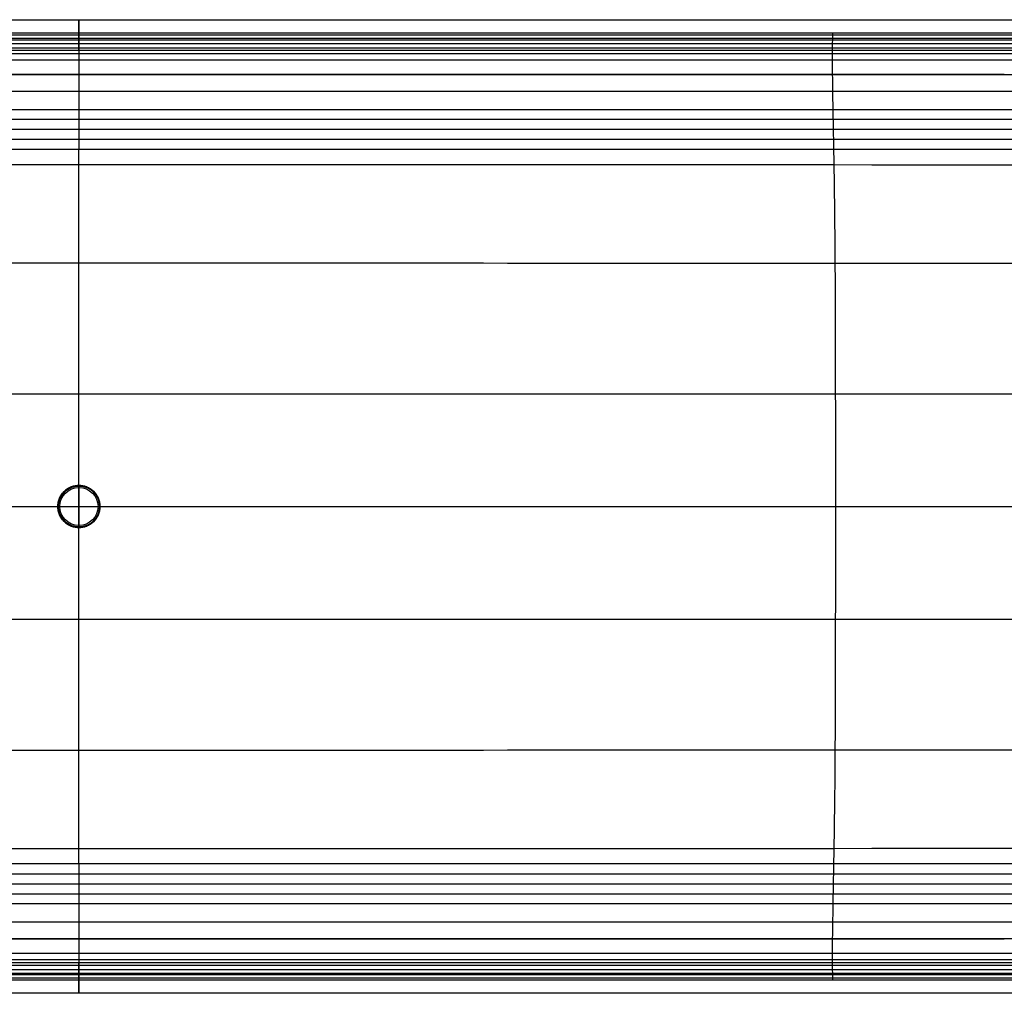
# Model space of a CAD drawing. Header units: millimetres. Extents: x -1000 to 1000, y -255 to 255.
# Tile 16 of 28: x -31 to 485, y -255 to 255. Entities that reach past the tile are written whole.
import ezdxf

# ---------------------------------------------------------------- set-up
doc = ezdxf.new("R2010")
doc.units = ezdxf.units.MM
doc.header["$MEASUREMENT"] = 0
doc.layers.add('Legs', color=7, linetype='Continuous', true_color=0x000000)
doc.layers.add('Nakki long bench', color=7, linetype='Continuous', true_color=0x6c5e82)

msp = doc.modelspace()

# ---------------------------------------------------------------- linework, layer by layer
at = {"layer": 'Legs'}
for p, q in [((0, 11, 5), (0, -11, 5)), ((0, 11, 5), (0, -11, 5)), ((0, -11, 270), (0, 11, 270)), ((0, -10, 0), (0, 10, 0)), ((-11, 0, 5), (11, 0, 5)), ((-11, 0, 5), (11, 0, 5)), ((-11, 0, 270), (11, 0, 270)), ((-10, 0, 0), (10, 0, 0))]:
    msp.add_line(p, q, dxfattribs=at)
for centre, radius in [((0, 0, 1), 11), ((0, 0, 0.29), 10.71), ((0, 0, 0), 10)]:
    msp.add_circle(centre, radius, dxfattribs=at)
for points, knots in [([(0, 11, 5), (11, 11, 5), (11, 0, 5), (11, -11, 5), (0, -11, 5), (-11, -11, 5), (-11, 0, 5), (-11, 11, 5), (0, 11, 5)], [0, 0, 0, 17.27876, 17.27876, 34.557519, 34.557519, 51.836279, 51.836279, 69.115038, 69.115038, 69.115038]), ([(0, 11, 5), (11, 11, 5), (11, 0, 5), (11, -11, 5), (0, -11, 5), (-11, -11, 5), (-11, 0, 5), (-11, 11, 5), (0, 11, 5)], [0, 0, 0, 17.27876, 17.27876, 34.557519, 34.557519, 51.836279, 51.836279, 69.115038, 69.115038, 69.115038]), ([(0, 11, 270), (-11, 11, 270), (-11, 0, 270), (-11, -11, 270), (0, -11, 270), (11, -11, 270), (11, 0, 270), (11, 11, 270), (0, 11, 270)], [-69.115038, -69.115038, -69.115038, -51.836279, -51.836279, -34.557519, -34.557519, -17.27876, -17.27876, 0, 0, 0]), ([(0, 11, 163.5), (11, 11, 163.5), (11, 0, 163.5), (11, -11, 163.5), (0, -11, 163.5), (-11, -11, 163.5), (-11, 0, 163.5), (-11, 11, 163.5), (0, 11, 163.5)], [0, 0, 0, 17.27876, 17.27876, 34.557519, 34.557519, 51.836279, 51.836279, 69.115038, 69.115038, 69.115038])]:
    msp.add_rational_spline(points, [1, 0.707106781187, 1, 0.707106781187, 1, 0.707106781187, 1, 0.707106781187, 1], degree=2, knots=knots, dxfattribs=at)
for points in [[(0, 11, 5), (0, 11, 3), (0, 11, 1)], [(0, 11, 270), (0, 11, 137.5), (0, 11, 5)], [(-11, 0, 5), (-11, 0, 3), (-11, 0, 1)], [(-11, 0, 270), (-11, 0, 137.5), (-11, 0, 5)], [(11, 0, 5), (11, 0, 3), (11, 0, 1)], [(11, 0, 270), (11, 0, 137.5), (11, 0, 5)], [(0, -11, 5), (0, -11, 3), (0, -11, 1)], [(0, -11, 270), (0, -11, 137.5), (0, -11, 5)]]:
    msp.add_open_spline(points, degree=2, dxfattribs=at)
for points in [[(0, 11, 1), (0, 11, 0), (0, 10, 0)], [(-11, 0, 1), (-11, 0, 0), (-10, 0, 0)], [(11, 0, 1), (11, 0, 0), (10, 0, 0)], [(0, -11, 1), (0, -11, 0), (0, -10, 0)]]:
    msp.add_rational_spline(points, [1, 0.707106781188, 1], degree=2, dxfattribs=at)
at = {"layer": 'Nakki long bench'}
for p, q in [((0, -187, 270), (0, 187, 270)), ((-932, 0, 270), (932, 0, 270))]:
    msp.add_line(p, q, dxfattribs=at)
for points, degree in [([(-929.76, 255, 325), (-309.92, 255, 325), (309.92, 255, 325), (929.76, 255, 325)], 3), ([(-929.76, 247, 317), (-309.92, 247, 317), (309.92, 247, 317), (929.76, 247, 317)], 3), ([(-929.76, 247, 333), (-309.92, 247, 333), (309.92, 247, 333), (929.76, 247, 333)], 3), ([(-929.28, 245.39, 317.16), (-309.76, 245.39, 317.16), (309.76, 245.39, 317.16), (929.28, 245.39, 317.16)], 3), ([(-929.02, 244.5, 314.08), (0, 244.5, 314.08), (929.02, 244.5, 314.08)], 2), ([(-928.45, 242.57, 308.83), (0, 242.57, 308.83), (928.45, 242.57, 308.83)], 2), ([(-925.93, 247, 333), (-309.7, 247, 333), (306.53, 247, 333), (922.75, 247, 333)], 3), ([(-929.76, 239, 325), (-309.92, 239, 325), (309.92, 239, 325), (929.76, 239, 325)], 3), ([(-929.76, 239, 325), (-309.92, 239, 325), (309.92, 239, 325), (929.76, 239, 325)], 3), ([(-927.74, 240.18, 303.8), (0, 240.18, 303.8), (927.74, 240.18, 303.8)], 2), ([(-926.89, 237.32, 299.04), (0, 237.32, 299.04), (926.89, 237.32, 299.04)], 2), ([(-925.92, 234.03, 294.59), (0, 234.03, 294.59), (925.92, 234.03, 294.59)], 2), ([(-923.65, 226.35, 286.74), (0, 226.35, 286.74), (923.65, 226.35, 286.74)], 2), ([(-921.02, 217.49, 280.2), (0, 217.49, 280.2), (921.02, 217.49, 280.2)], 2), ([(-918.18, 207.88, 275.06), (0, 207.88, 275.06), (918.18, 207.88, 275.06)], 2), ([(-916.69, 202.85, 273.05), (0, 202.85, 273.05), (916.69, 202.85, 273.05)], 2), ([(-915.16, 197.68, 271.47), (0, 197.68, 271.47), (915.16, 197.68, 271.47)], 2), ([(-913.6, 192.4, 270.41), (0, 192.4, 270.41), (913.6, 192.4, 270.41)], 2), ([(912, 187, 270), (0, 187, 270), (-912, 187, 270)], 2), ([(-912, -187, 270), (0, -187, 270), (912, -187, 270)], 2), ([(-913.6, -192.4, 270.41), (0, -192.4, 270.41), (913.6, -192.4, 270.41)], 2), ([(-915.16, -197.68, 271.47), (0, -197.68, 271.47), (915.16, -197.68, 271.47)], 2), ([(-916.69, -202.85, 273.05), (0, -202.85, 273.05), (916.69, -202.85, 273.05)], 2), ([(-918.18, -207.88, 275.06), (0, -207.88, 275.06), (918.18, -207.88, 275.06)], 2), ([(-921.02, -217.49, 280.2), (0, -217.49, 280.2), (921.02, -217.49, 280.2)], 2), ([(-923.65, -226.35, 286.74), (0, -226.35, 286.74), (923.65, -226.35, 286.74)], 2), ([(-925.92, -234.03, 294.59), (0, -234.03, 294.59), (925.92, -234.03, 294.59)], 2), ([(929.76, -239, 325), (309.92, -239, 325), (-309.92, -239, 325), (-929.76, -239, 325)], 3), ([(929.76, -239, 325), (309.92, -239, 325), (-309.92, -239, 325), (-929.76, -239, 325)], 3), ([(-927.74, -240.18, 303.8), (0, -240.18, 303.8), (927.74, -240.18, 303.8)], 2), ([(-926.89, -237.32, 299.04), (0, -237.32, 299.04), (926.89, -237.32, 299.04)], 2), ([(929.76, -247, 317), (309.92, -247, 317), (-309.92, -247, 317), (-929.76, -247, 317)], 3), ([(929.76, -247, 333), (309.92, -247, 333), (-309.92, -247, 333), (-929.76, -247, 333)], 3), ([(929.28, -245.39, 317.16), (309.76, -245.39, 317.16), (-309.76, -245.39, 317.16), (-929.28, -245.39, 317.16)], 3), ([(-929.02, -244.5, 314.08), (0, -244.5, 314.08), (929.02, -244.5, 314.08)], 2), ([(-928.45, -242.57, 308.83), (0, -242.57, 308.83), (928.45, -242.57, 308.83)], 2), ([(926.57, -247, 333), (308.52, -247, 333), (-309.53, -247, 333), (-927.58, -247, 333)], 3), ([(929.76, -255, 325), (309.92, -255, 325), (-309.92, -255, 325), (-929.76, -255, 325)], 3)]:
    msp.add_open_spline(points, degree=degree, dxfattribs=at)
for points, weights, knots in [([(0, 247, 317), (0, 239, 317), (0, 239, 325), (0, 239, 333), (0, 247, 333), (0, 255, 333), (0, 255, 325), (0, 255, 317), (0, 247, 317)], [1, 0.707106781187, 1, 0.707106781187, 1, 0.707106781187, 1, 0.707106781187, 1], [0, 0, 0, 12.566371, 12.566371, 25.132741, 25.132741, 37.699112, 37.699112, 50.265482, 50.265482, 50.265482]), ([(0, 245.39, 317.16), (0, 239, 318.47), (0, 239, 325), (0, 239, 333), (0, 247, 333), (0, 247.58, 333), (0, 248.15, 332.92)], [0.930421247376, 0.747454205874, 1, 0.707106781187, 1, 0.971012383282, 0.94776257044], [1.731077, 1.731077, 1.731077, 12.566371, 12.566371, 25.132741, 25.132741, 26.376434, 26.376434, 26.376434]), ([(0, -247, 317), (0, -239, 317), (0, -239, 325), (0, -239, 333), (0, -247, 333), (0, -255, 333), (0, -255, 325), (0, -255, 317), (0, -247, 317)], [1, 0.707106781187, 1, 0.707106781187, 1, 0.707106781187, 1, 0.707106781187, 1], [0, 0, 0, 12.566371, 12.566371, 25.132741, 25.132741, 37.699112, 37.699112, 50.265482, 50.265482, 50.265482]), ([(0, -245.39, 317.16), (0, -239, 318.47), (0, -239, 325), (0, -239, 333), (0, -247, 333), (0, -247.58, 333), (0, -248.15, 332.92)], [0.930421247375, 0.747454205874, 1, 0.707106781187, 1, 0.97101800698, 0.947771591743], [1.731077, 1.731077, 1.731077, 12.566371, 12.566371, 25.132741, 25.132741, 26.376193, 26.376193, 26.376193])]:
    msp.add_rational_spline(points, weights, degree=2, knots=knots, dxfattribs=at)
for points, knots in [([(-929.76, 246.81, 333), (-929.47, 246.83, 333), (-929.17, 246.84, 333), (-928.88, 246.86, 333), (-927.9, 246.91, 333), (-926.91, 246.95, 333), (-925.93, 247, 333), (-922.14, 247.17, 333), (-918.34, 247.31, 332.99), (-910.74, 247.55, 332.98), (-906.94, 247.64, 332.97), (-899.34, 247.79, 332.96), (-895.54, 247.85, 332.95), (-887.93, 247.95, 332.94), (-884.13, 247.98, 332.94), (-876.53, 248.04, 332.93), (-872.73, 248.06, 332.93), (-865.13, 248.09, 332.93), (-861.33, 248.1, 332.92), (-849.92, 248.11, 332.92), (-842.32, 248.1, 332.92), (-834.72, 248.1, 332.92), (-816.07, 248.09, 332.93), (-797.42, 248.09, 332.93), (-769.45, 248.1, 332.92), (-760.12, 248.1, 332.92), (-741.48, 248.1, 332.92), (-732.15, 248.11, 332.92), (-722.83, 248.11, 332.92), (-695.49, 248.12, 332.92), (-668.15, 248.12, 332.92), (-613.48, 248.13, 332.92), (-586.15, 248.13, 332.92), (-504.14, 248.14, 332.92), (-449.46, 248.14, 332.92), (-394.79, 248.14, 332.92), (-263.2, 248.15, 332.92), (-131.6, 248.15, 332.92), (131.58, 248.15, 332.92), (263.18, 248.15, 332.92), (394.77, 248.14, 332.92), (449.44, 248.14, 332.92), (504.12, 248.14, 332.92), (586.12, 248.13, 332.92), (613.46, 248.13, 332.92), (668.13, 248.12, 332.92), (695.47, 248.11, 332.92), (722.81, 248.11, 332.92), (732.13, 248.1, 332.92), (741.46, 248.1, 332.92), (760.1, 248.1, 332.92), (769.43, 248.09, 332.92), (797.4, 248.09, 332.93), (816.05, 248.09, 332.93), (834.7, 248.1, 332.92), (842.04, 248.1, 332.92), (849.38, 248.11, 332.92), (860.38, 248.09, 332.93), (864.05, 248.08, 332.93), (871.39, 248.05, 332.93), (875.06, 248.03, 332.93), (882.4, 247.98, 332.94), (886.07, 247.94, 332.94), (893.41, 247.84, 332.96), (897.08, 247.78, 332.96), (904.42, 247.63, 332.98), (908.09, 247.54, 332.98), (915.42, 247.31, 332.99), (919.09, 247.17, 333), (922.76, 247, 333), (924.72, 246.91, 333), (926.68, 246.81, 333), (928.64, 246.7, 332.99), (929.01, 246.67, 332.99), (929.39, 246.65, 332.99), (929.76, 246.63, 332.99)], [0, 0, 0, 0, 0.884255, 0.884255, 0.884255, 3.830322, 3.830322, 3.830322, 15.233661, 15.233661, 26.637632, 26.637632, 38.041701, 38.041701, 49.445904, 49.445904, 60.849676, 60.849676, 72.253483, 72.253483, 95.061098, 95.061098, 95.061098, 151.006028, 151.006028, 178.978497, 178.978497, 206.950966, 206.950966, 206.950966, 288.960058, 288.960058, 370.969151, 370.969151, 534.987336, 534.987336, 534.987336, 929.768144, 929.768144, 1324.548952, 1324.548952, 1324.548952, 1488.567134, 1488.567134, 1570.576226, 1570.576226, 1652.585317, 1652.585317, 1652.585317, 1680.557791, 1680.557791, 1708.530264, 1708.530264, 1764.475212, 1764.475212, 1764.475212, 1786.493282, 1786.493282, 1797.502333, 1797.502333, 1808.511396, 1808.511396, 1819.520969, 1819.520969, 1830.530594, 1830.530594, 1841.540478, 1841.540478, 1852.550547, 1852.550547, 1852.550547, 1858.442976, 1858.442976, 1858.442976, 1859.562473, 1859.562473, 1859.562473, 1859.562473]), ([(394.78, -248.14, 332.92), (394.6, -244.22, 359.3), (394.39, -230.25, 420.3), (395.56, -178.72, 444.38), (396.07, -127.66, 454.06), (396.23, -75.58, 460.28), (396.23, 75.58, 460.28), (396.07, 127.66, 454.06), (395.55, 178.72, 444.38), (394.38, 230.25, 420.3), (394.59, 244.22, 359.3), (394.77, 248.14, 332.92)], [7.151207, 7.151207, 7.151207, 7.151207, 77.777778, 155.555556, 233.333333, 311.111111, 388.888889, 466.666667, 544.444444, 622.222222, 692.848931, 692.848931, 692.848931, 692.848931]), ([(0, 245.39, 317.16), (0, 245.12, 316.13), (0, 244.82, 315.1), (0, 243.93, 312.3), (0, 243.29, 310.55), (0, 241.85, 307.11), (0, 241.05, 305.44), (0, 239.3, 302.16), (0, 238.35, 300.58), (0, 236.29, 297.5), (0, 235.2, 296.02), (0, 231.7, 291.73), (0, 229.13, 289.13), (0, 223.58, 284.35), (0, 220.56, 282.14), (0, 214.41, 278.26), (0, 211.18, 276.53), (0, 206.22, 274.32), (0, 204.55, 273.65), (0, 201.15, 272.45), (0, 199.43, 271.92), (0, 195.94, 271.02), (0, 194.18, 270.66), (0, 190.62, 270.15), (0, 188.8, 270), (0, 187, 270)], [8.037534, 8.037534, 8.037534, 8.037534, 11.264692, 11.264692, 16.897038, 16.897038, 22.529384, 22.529384, 28.16173, 28.16173, 33.794075, 33.794075, 45.058767, 45.058767, 56.323459, 56.323459, 67.588151, 67.588151, 73.220497, 73.220497, 78.852843, 78.852843, 84.485189, 84.485189, 90.117534, 90.117534, 90.117534, 90.117534]), ([(-989.94, 216.29, 332.99), (-981.4, 218.96, 353.91), (-949.06, 225, 400.2), (-834.22, 225.12, 405.97), (-739.3, 225.92, 407.15), (-542.83, 226.53, 407.12), (542.81, 226.53, 407.12), (739.28, 225.92, 407.15), (834.2, 225.12, 405.97), (949.04, 224.99, 400.21), (981.18, 218.81, 353.91), (989.71, 216.13, 333)], [8.852568, 8.852568, 8.852568, 8.852568, 77.777778, 155.555556, 233.333333, 311.111111, 388.888889, 466.666667, 544.444444, 622.222222, 691.14167, 691.14167, 691.14167, 691.14167]), ([(-992.44, 170.03, 332.99), (-984.66, 170.61, 360.8), (-953.63, 172.45, 423.71), (-841.66, 176.18, 437.57), (-743.19, 178.18, 441.23), (-543.18, 179.25, 441.98), (543.16, 179.25, 441.98), (743.17, 178.18, 441.23), (841.64, 176.17, 437.57), (953.61, 172.44, 423.71), (984.64, 170.6, 360.81), (992.42, 170.02, 332.99)], [6.852111, 6.852111, 6.852111, 6.852111, 77.777778, 155.555556, 233.333333, 311.111111, 388.888889, 466.666667, 544.444444, 622.222222, 693.147104, 693.147104, 693.147104, 693.147104]), ([(-992.27, 123.07, 333), (-983.85, 122.67, 361.31), (-952.69, 122.43, 425.82), (-846.26, 125.5, 443.69), (-745.93, 126.91, 450.94), (-543.4, 127.6, 453.99), (543.39, 127.6, 453.99), (745.92, 126.91, 450.94), (846.24, 125.5, 443.69), (952.68, 122.42, 425.82), (983.84, 122.67, 361.31), (992.26, 123.06, 333)], [6.751334, 6.751334, 6.751334, 6.751334, 77.777778, 155.555556, 233.333333, 311.111111, 388.888889, 466.666667, 544.444444, 622.222222, 693.248263, 693.248263, 693.248263, 693.248263]), ([(-992.19, 58.19, 333), (-983.5, 58.08, 361.36), (-952.19, 57.99, 425.93), (-847.75, 58.65, 444.93), (-746.85, 58.95, 454.98), (-543.47, 59.09, 460.1), (543.46, 59.09, 460.1), (746.84, 58.94, 454.98), (847.74, 58.65, 444.93), (952.18, 57.99, 425.93), (983.48, 58.08, 361.36), (992.18, 58.18, 333)], [6.742811, 6.742811, 6.742811, 6.742811, 77.777778, 155.555556, 233.333333, 311.111111, 388.888889, 466.666667, 544.444444, 622.222222, 693.256959, 693.256959, 693.256959, 693.256959]), ([(-992.19, -58.18, 333), (-983.5, -58.08, 361.36), (-952.19, -57.99, 425.93), (-847.75, -58.65, 444.93), (-746.85, -58.94, 454.98), (-543.47, -59.09, 460.1), (543.46, -59.09, 460.1), (746.84, -58.95, 454.98), (847.74, -58.65, 444.93), (952.18, -57.99, 425.93), (983.49, -58.08, 361.36), (992.18, -58.19, 333)], [6.742838, 6.742838, 6.742838, 6.742838, 77.777778, 155.555556, 233.333333, 311.111111, 388.888889, 466.666667, 544.444444, 622.222222, 693.256984, 693.256984, 693.256984, 693.256984]), ([(-992.27, -123.06, 333), (-983.85, -122.67, 361.31), (-952.69, -122.42, 425.82), (-846.25, -125.5, 443.69), (-745.93, -126.91, 450.94), (-543.4, -127.6, 453.99), (543.39, -127.6, 453.99), (745.92, -126.91, 450.94), (846.25, -125.5, 443.69), (952.68, -122.43, 425.82), (983.84, -122.67, 361.31), (992.26, -123.06, 333)], [6.751445, 6.751445, 6.751445, 6.751445, 77.777778, 155.555556, 233.333333, 311.111111, 388.888889, 466.666667, 544.444444, 622.222222, 693.248369, 693.248369, 693.248369, 693.248369]), ([(-992.43, -170.02, 332.99), (-984.65, -170.6, 360.8), (-953.62, -172.44, 423.71), (-841.65, -176.17, 437.57), (-743.18, -178.18, 441.23), (-543.17, -179.25, 441.98), (543.17, -179.25, 441.98), (743.18, -178.18, 441.23), (841.65, -176.18, 437.57), (953.62, -172.45, 423.71), (984.65, -170.61, 360.81), (992.43, -170.03, 332.99)], [6.852411, 6.852411, 6.852411, 6.852411, 77.777778, 155.555556, 233.333333, 311.111111, 388.888889, 466.666667, 544.444444, 622.222222, 693.147395, 693.147395, 693.147395, 693.147395]), ([(0, -187, 270), (0, -188.8, 270), (0, -190.62, 270.15), (0, -194.18, 270.66), (0, -195.94, 271.02), (0, -199.43, 271.92), (0, -201.15, 272.45), (0, -204.55, 273.65), (0, -206.22, 274.32), (0, -211.18, 276.53), (0, -214.41, 278.26), (0, -220.56, 282.14), (0, -223.58, 284.35), (0, -229.13, 289.13), (0, -231.7, 291.73), (0, -235.2, 296.02), (0, -236.29, 297.5), (0, -238.35, 300.58), (0, -239.3, 302.16), (0, -241.05, 305.44), (0, -241.85, 307.11), (0, -243.29, 310.55), (0, -243.93, 312.3), (0, -244.82, 315.1), (0, -245.12, 316.13), (0, -245.39, 317.16)], [0, 0, 0, 0, 5.632346, 5.632346, 11.264692, 11.264692, 16.897038, 16.897038, 22.529384, 22.529384, 33.794075, 33.794075, 45.058767, 45.058767, 56.323459, 56.323459, 61.955805, 61.955805, 67.588151, 67.588151, 73.220496, 73.220496, 78.852842, 78.852842, 82.079991, 82.079991, 82.079991, 82.079991]), ([(-990.46, -216.35, 332.96), (-981.87, -219.01, 353.88), (-949.07, -224.99, 400.2), (-834.21, -225.12, 405.97), (-739.29, -225.92, 407.15), (-542.82, -226.53, 407.12), (542.82, -226.53, 407.12), (739.28, -225.92, 407.15), (834.21, -225.12, 405.97), (949.05, -225, 400.2), (981.37, -218.99, 353.91), (989.92, -216.33, 333)], [8.813796, 8.813796, 8.813796, 8.813796, 77.777778, 155.555556, 233.333333, 311.111111, 388.888889, 466.666667, 544.444444, 622.222222, 691.146907, 691.146907, 691.146907, 691.146907]), ([(929.76, -246.84, 333), (929.46, -246.86, 333), (929.16, -246.87, 333), (928.86, -246.89, 333), (928.1, -246.93, 333), (927.34, -246.96, 333), (926.58, -247, 333), (922.76, -247.18, 333), (918.93, -247.32, 332.99), (911.27, -247.55, 332.98), (907.45, -247.64, 332.97), (899.79, -247.79, 332.96), (895.96, -247.85, 332.95), (888.31, -247.95, 332.94), (884.48, -247.99, 332.94), (876.82, -248.04, 332.93), (872.99, -248.06, 332.93), (865.34, -248.09, 332.93), (861.51, -248.1, 332.92), (850.02, -248.11, 332.92), (842.36, -248.1, 332.92), (834.71, -248.1, 332.92), (816.06, -248.09, 332.93), (797.41, -248.09, 332.93), (769.44, -248.1, 332.92), (760.11, -248.1, 332.92), (741.47, -248.1, 332.92), (732.14, -248.11, 332.92), (722.82, -248.11, 332.92), (695.48, -248.12, 332.92), (668.14, -248.12, 332.92), (613.47, -248.13, 332.92), (586.14, -248.13, 332.92), (504.13, -248.14, 332.92), (449.45, -248.14, 332.92), (394.78, -248.14, 332.92), (263.19, -248.15, 332.92), (131.59, -248.15, 332.92), (-131.59, -248.15, 332.92), (-263.19, -248.15, 332.92), (-394.78, -248.14, 332.92), (-449.45, -248.14, 332.92), (-504.13, -248.14, 332.92), (-586.14, -248.13, 332.92), (-613.47, -248.13, 332.92), (-668.14, -248.12, 332.92), (-695.48, -248.11, 332.92), (-722.82, -248.11, 332.92), (-732.14, -248.1, 332.92), (-741.47, -248.1, 332.92), (-760.11, -248.1, 332.92), (-769.44, -248.09, 332.92), (-797.41, -248.09, 332.93), (-816.06, -248.09, 332.93), (-834.71, -248.1, 332.92), (-842.45, -248.1, 332.92), (-850.19, -248.11, 332.92), (-861.8, -248.09, 332.93), (-865.67, -248.08, 332.93), (-873.41, -248.06, 332.93), (-877.28, -248.04, 332.93), (-885.02, -247.98, 332.94), (-888.89, -247.94, 332.94), (-896.63, -247.85, 332.96), (-900.5, -247.79, 332.96), (-908.24, -247.64, 332.97), (-912.11, -247.54, 332.98), (-919.85, -247.31, 332.99), (-923.71, -247.17, 333), (-927.58, -247, 333), (-928.18, -246.97, 333), (-928.78, -246.94, 333), (-929.38, -246.92, 333), (-929.5, -246.91, 333), (-929.63, -246.9, 333), (-929.76, -246.9, 333)], [0, 0, 0, 0, 0.905416, 0.905416, 0.905416, 3.183466, 3.183466, 3.183466, 14.668843, 14.668843, 26.154876, 26.154876, 37.641004, 37.641004, 49.127268, 49.127268, 60.613094, 60.613094, 72.098956, 72.098956, 95.070678, 95.070678, 95.070678, 151.015611, 151.015611, 178.988081, 178.988081, 206.960551, 206.960551, 206.960551, 288.969643, 288.969643, 370.978736, 370.978736, 534.996922, 534.996922, 534.996922, 929.77773, 929.77773, 1324.558538, 1324.558538, 1324.558538, 1488.576719, 1488.576719, 1570.58581, 1570.58581, 1652.5949, 1652.5949, 1652.5949, 1680.567374, 1680.567374, 1708.539847, 1708.539847, 1764.484794, 1764.484794, 1764.484794, 1787.705817, 1787.705817, 1799.316344, 1799.316344, 1810.92688, 1810.92688, 1822.53793, 1822.53793, 1834.149028, 1834.149028, 1845.760394, 1845.760394, 1857.371945, 1857.371945, 1857.371945, 1859.169203, 1859.169203, 1859.169203, 1859.553654, 1859.553654, 1859.553654, 1859.553654])]:
    msp.add_open_spline(points, degree=3, knots=knots, dxfattribs=at)

doc.saveas('drawing.dxf')
